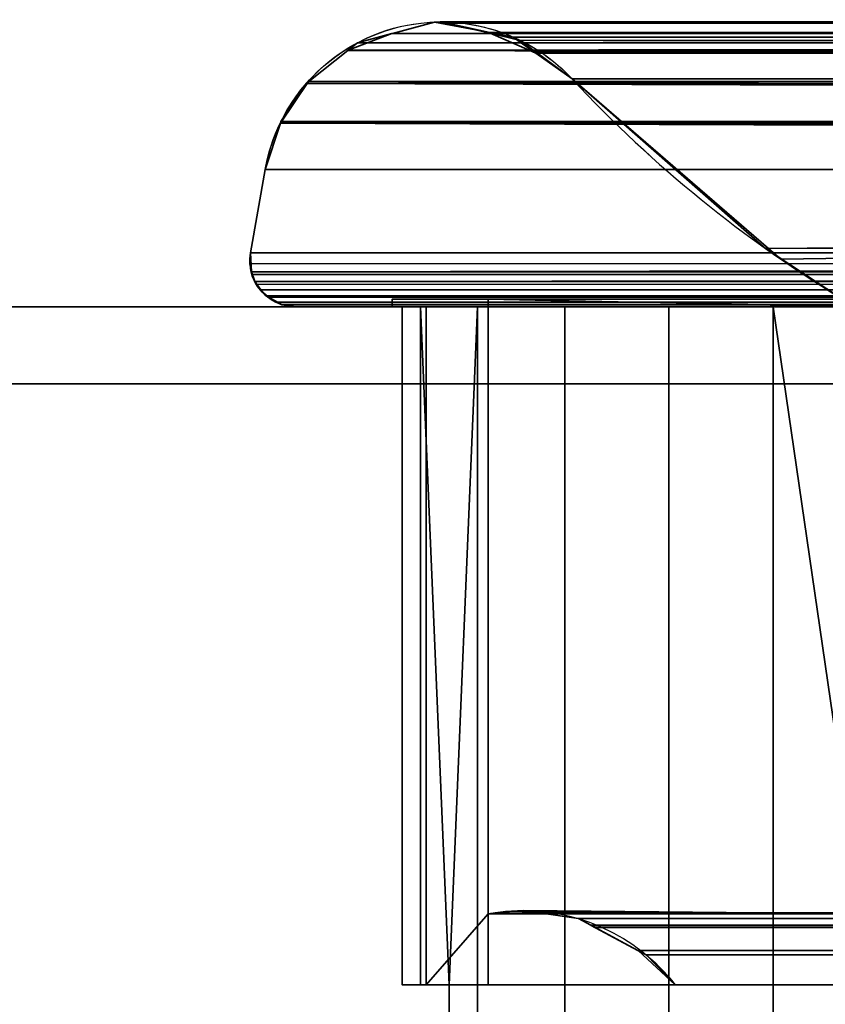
# Model space of a CAD drawing. Header units: millimetres. Extents: x -322 to 8072, y -96 to 57.
# Tile 157 of 256: x 4151 to 4172, y -18 to 7. Entities that reach past the tile are written whole.
import ezdxf

# ---------------------------------------------------------------- set-up
doc = ezdxf.new("R2010")
doc.units = ezdxf.units.MM
doc.layers.add('151', color=7, linetype='Continuous', true_color=0xffffff)

# ---------------------------------------------------------------- blocks, each defined once
blk = doc.blocks.new('UG_SURFACE_014')
at = {"layer": '151', "color": 252, "linetype": 'Continuous', "lineweight": 35}
for points in [[(4161.606, 7.417, 1896.394), (4160.511, 7.123, 1897.49), (4839.505, 7.101, 1897.505)], [(4500, 7.41, 448.752), (4160.511, 7.123, 447.511), (4161.606, 7.417, 448.606)], [(4160.511, 7.123, 447.511), (4160.511, 7.123, 1897.49), (4161.606, 7.417, 1896.394)], [(4161.606, 7.417, 448.606), (4160.511, 7.123, 447.511), (4161.606, 7.417, 1896.394)], [(4160.511, 7.123, 447.511), (4500, 7.41, 448.752), (4500, 7.16, 447.51)], [(4161.75, 7.42, 1896.25), (4161.606, 7.417, 1896.394), (4839.505, 7.101, 1897.505)], [(4161.606, 7.417, 448.606), (4161.606, 7.417, 1896.394), (4161.75, 7.42, 1896.25)], [(4161.75, 7.42, 1896.25), (4161.747, 7.39, 448.747), (4161.606, 7.417, 448.606)], [(4161.606, 7.417, 448.606), (4161.747, 7.39, 448.747), (4500, 7.41, 448.752)], [(4500, 7.42, 448.804), (4161.747, 7.39, 448.747), (4163.046, 7.142, 450.046)], [(4500, 7.42, 448.804), (4500, 7.41, 448.752), (4161.747, 7.39, 448.747)], [(4161.75, 7.42, 1896.25), (4161.75, 7.42, 1896.25), (4161.747, 7.39, 448.747)], [(4161.747, 7.39, 448.747), (4161.75, 7.42, 1896.25), (4161.781, 7.42, 1896.219)], [(4161.781, 7.42, 1896.219), (4163.046, 7.142, 450.046), (4161.747, 7.39, 448.747)], [(4161.747, 7.39, 448.747), (4161.747, 7.39, 448.747), (4161.75, 7.42, 1896.25)], [(4161.747, 7.39, 448.747), (4161.747, 7.39, 448.747), (4500, 7.41, 448.752)], [(4839.505, 7.101, 1897.505), (4839.489, 7.105, 1897.488), (4161.75, 7.42, 1896.25)], [(4839.489, 7.105, 1897.488), (4838.25, 7.413, 1896.25), (4161.75, 7.42, 1896.25)], [(4838.25, 7.413, 1896.25), (4161.781, 7.42, 1896.219), (4161.75, 7.42, 1896.25)], [(4161.75, 7.42, 1896.25), (4161.75, 7.42, 1896.25), (4838.25, 7.413, 1896.25)], [(4163.042, 7.126, 1894.958), (4161.781, 7.42, 1896.219), (4838.25, 7.413, 1896.25)], [(4161.781, 7.42, 1896.219), (4163.042, 7.126, 1894.958), (4163.046, 7.142, 450.046)], [(4163.042, 7.126, 1894.958), (4838.25, 7.413, 1896.25), (4838.249, 7.413, 1896.249)], [(4838.249, 7.413, 1896.249), (4163.05, 7.124, 1894.95), (4163.042, 7.126, 1894.958)], [(4500, 7.42, 448.804), (4163.046, 7.142, 450.046), (4163.052, 7.141, 450.052)], [(4163.05, 7.124, 1894.95), (4838.219, 7.42, 1896.219), (4836.953, 7.154, 1894.953)], [(4838.249, 7.413, 1896.249), (4838.219, 7.42, 1896.219), (4163.05, 7.124, 1894.95)], [(4163.052, 7.141, 450.052), (4500, 7.16, 450.039), (4500, 7.42, 448.804)], [(4500, 7.16, 447.51), (4159.355, 6.681, 446.355), (4159.605, 6.879, 446.604)], [(4159.355, 6.681, 446.355), (4500, 7.16, 447.51), (4500, 7.05, 446.963)], [(4159.355, 6.681, 1898.645), (4160.496, 7.119, 447.496), (4159.605, 6.879, 446.604)], [(4160.496, 7.119, 447.496), (4159.355, 6.681, 1898.645), (4159.605, 6.879, 1898.396)], [(4159.355, 6.681, 446.355), (4500, 7.05, 446.963), (4500, 6.651, 446.389)], [(4159.605, 6.879, 446.604), (4160.496, 7.119, 447.496), (4500, 7.16, 447.51)], [(4159.605, 6.879, 1898.396), (4160.496, 7.119, 1897.504), (4160.511, 7.123, 447.511), (4160.496, 7.119, 447.496)], [(4160.496, 7.119, 1897.504), (4159.605, 6.879, 1898.396), (4840.652, 6.676, 1898.652)], [(4500, 7.16, 447.51), (4160.496, 7.119, 447.496), (4160.511, 7.123, 447.511)], [(4160.511, 7.123, 1897.49), (4160.496, 7.119, 1897.504), (4839.505, 7.101, 1897.505)], [(4160.496, 7.119, 1897.504), (4160.511, 7.123, 1897.49), (4160.511, 7.123, 447.511)], [(4160.496, 7.119, 1897.504), (4840.645, 6.681, 1898.645), (4840.395, 6.879, 1898.396)], [(4840.652, 6.676, 1898.652), (4840.645, 6.681, 1898.645), (4160.496, 7.119, 1897.504)], [(4840.395, 6.879, 1898.396), (4839.505, 7.101, 1897.505), (4160.496, 7.119, 1897.504)], [(4163.654, 7.026, 450.654), (4163.052, 7.141, 450.052), (4163.046, 7.142, 450.046), (4163.042, 7.126, 1894.958)], [(4163.654, 7.026, 450.654), (4163.042, 7.126, 1894.958), (4163.05, 7.124, 1894.95)], [(4836.953, 7.154, 1894.953), (4836.948, 7.153, 1894.948), (4163.05, 7.124, 1894.95)], [(4163.839, 6.94, 1894.161), (4163.05, 7.124, 1894.95), (4836.948, 7.153, 1894.948)], [(4163.05, 7.124, 1894.95), (4164.226, 6.619, 451.226), (4163.654, 7.026, 450.654)], [(4163.05, 7.124, 1894.95), (4163.839, 6.94, 1894.161), (4164.226, 6.619, 451.226)], [(4500, 7.16, 450.039), (4163.052, 7.141, 450.052), (4163.654, 7.026, 450.654)], [(4163.654, 7.026, 450.654), (4500, 7.033, 450.638), (4500, 7.16, 450.039)], [(4163.654, 7.026, 450.654), (4500, 6.631, 451.206), (4500, 7.033, 450.638)], [(4163.654, 7.026, 450.654), (4164.226, 6.619, 451.226), (4164.245, 6.606, 451.245), (4500, 6.631, 451.206)], [(4164.235, 6.645, 1893.765), (4163.839, 6.94, 1894.161), (4836.948, 7.153, 1894.948)], [(4163.839, 6.94, 1894.161), (4164.235, 6.645, 1893.765), (4164.226, 6.619, 451.226)], [(4164.235, 6.645, 1893.765), (4836.948, 7.153, 1894.948), (4836.346, 7.026, 1894.346)], [(4836.346, 7.026, 1894.346), (4164.248, 6.636, 1893.752), (4164.235, 6.645, 1893.765)], [(4164.248, 6.636, 1893.752), (4836.346, 7.026, 1894.346), (4835.774, 6.619, 1893.774)], [(4158.332, 5.868, 1899.668), (4159.348, 6.676, 1898.652), (4159.355, 6.681, 446.355), (4159.348, 6.676, 446.348)], [(4841.671, 5.866, 1899.671), (4841.668, 5.868, 1899.668), (4159.348, 6.676, 1898.652), (4158.332, 5.868, 1899.668)], [(4500, 5.97, 445.407), (4158.332, 5.868, 445.332), (4159.348, 6.676, 446.348)], [(4159.348, 6.676, 446.348), (4158.332, 5.868, 445.332), (4158.332, 5.868, 1899.668)], [(4159.355, 6.681, 1898.645), (4159.348, 6.676, 1898.652), (4840.652, 6.676, 1898.652)], [(4500, 6.651, 446.389), (4159.348, 6.676, 446.348), (4159.355, 6.681, 446.355)], [(4159.348, 6.676, 1898.652), (4159.355, 6.681, 1898.645), (4159.355, 6.681, 446.355)], [(4841.668, 5.868, 1899.668), (4840.652, 6.676, 1898.652), (4159.348, 6.676, 1898.652)], [(4159.348, 6.676, 446.348), (4500, 6.651, 446.389), (4500, 5.97, 445.407)], [(4159.605, 6.879, 1898.396), (4159.355, 6.681, 1898.645), (4840.652, 6.676, 1898.652)], [(4159.605, 6.879, 446.604), (4159.355, 6.681, 446.355), (4159.355, 6.681, 1898.645)], [(4164.226, 6.619, 451.226), (4164.235, 6.645, 1893.765), (4164.248, 6.636, 1893.752)], [(4164.245, 6.606, 451.245), (4164.226, 6.619, 451.226), (4164.248, 6.636, 1893.752)], [(4165.186, 5.936, 452.187), (4164.245, 6.606, 451.245), (4164.248, 6.636, 1893.752)], [(4500, 6.631, 451.206), (4164.245, 6.606, 451.245), (4165.186, 5.936, 452.187)], [(4164.248, 6.636, 1893.752), (4835.755, 6.606, 1893.755), (4834.814, 5.936, 1892.813)], [(4835.774, 6.619, 1893.774), (4835.755, 6.606, 1893.755), (4164.248, 6.636, 1893.752)], [(4834.814, 5.936, 1892.813), (4165.186, 5.936, 1892.813), (4164.248, 6.636, 1893.752)], [(4164.248, 6.636, 1893.752), (4165.186, 5.936, 1892.813), (4165.186, 5.936, 452.187)], [(4165.186, 5.936, 452.187), (4500, 5.936, 452.187), (4500, 6.631, 451.206)], [(4158.332, 5.868, 445.332), (4500, 5.97, 445.407), (4500, 5.87, 445.345)], [(4170.218, 1.525, 1887.781), (4165.186, 5.936, 1892.813), (4834.814, 5.936, 1892.813)], [(4500, 5.936, 452.187), (4165.186, 5.936, 452.187), (4170.618, 1.245, 457.618)], [(4170.618, 1.245, 457.618), (4165.186, 5.936, 1892.813), (4170.218, 1.525, 1887.781)], [(4170.618, 1.245, 457.618), (4165.186, 5.936, 452.187), (4165.186, 5.936, 1892.813)], [(4170.218, 1.525, 1887.781), (4834.814, 5.936, 1892.813), (4831.649, 2.955, 1889.65)], [(4500, 5.936, 452.187), (4170.618, 1.245, 457.618), (4172.144, 0.256, 459.144)], [(4158.271, 5.819, 1899.729), (4158.329, 5.866, 1899.671), (4157.597, 4.785, 444.597)], [(4157.611, 4.827, 444.611), (4157.597, 4.785, 444.597), (4158.329, 5.866, 1899.671)], [(4157.611, 4.827, 1900.389), (4158.271, 5.819, 1899.729), (4157.597, 4.785, 444.597)], [(4158.329, 5.866, 1899.671), (4158.271, 5.819, 445.271), (4157.611, 4.827, 444.611)], [(4842.403, 4.785, 1900.403), (4158.271, 5.819, 1899.729), (4157.611, 4.827, 1900.389)], [(4157.611, 4.827, 444.611), (4158.271, 5.819, 445.271), (4500, 4.751, 444.652)], [(4841.729, 5.819, 1899.729), (4841.671, 5.866, 1899.671), (4158.329, 5.866, 1899.671), (4158.271, 5.819, 1899.729)], [(4500, 4.751, 444.652), (4158.271, 5.819, 445.271), (4158.329, 5.866, 445.329)], [(4158.329, 5.866, 1899.671), (4158.329, 5.866, 445.329), (4158.271, 5.819, 445.271)], [(4158.271, 5.819, 1899.729), (4842.403, 4.785, 1900.403), (4842.389, 4.827, 1900.389)], [(4842.389, 4.827, 1900.389), (4841.729, 5.819, 1899.729), (4158.271, 5.819, 1899.729)], [(4500, 5.87, 445.345), (4158.329, 5.866, 445.329), (4158.332, 5.868, 445.332)], [(4158.329, 5.866, 445.329), (4500, 5.87, 445.345), (4500, 4.751, 444.652)], [(4158.332, 5.868, 1899.668), (4158.329, 5.866, 1899.671), (4841.671, 5.866, 1899.671)], [(4158.329, 5.866, 1899.671), (4158.332, 5.868, 1899.668), (4158.332, 5.868, 445.332), (4158.329, 5.866, 445.329)], [(4842.403, 4.783, 1900.403), (4157.597, 4.783, 1900.403), (4157.203, 3.582, 1900.797), (4842.797, 3.582, 1900.797)], [(4500, 3.582, 444.203), (4157.203, 3.582, 444.203), (4157.597, 4.783, 444.597)], [(4157.203, 3.582, 444.203), (4157.203, 3.582, 1900.797), (4157.597, 4.783, 1900.403)], [(4157.597, 4.783, 444.597), (4157.203, 3.582, 444.203), (4157.597, 4.783, 1900.403)], [(4157.611, 4.827, 1900.389), (4157.597, 4.785, 1900.403), (4842.403, 4.785, 1900.403)], [(4500, 4.751, 444.652), (4157.597, 4.785, 444.597), (4157.611, 4.827, 444.611)], [(4157.597, 4.785, 444.597), (4157.597, 4.785, 1900.403), (4157.611, 4.827, 1900.389)], [(4157.597, 4.783, 1900.403), (4842.403, 4.783, 1900.403), (4842.403, 4.785, 1900.403)], [(4157.597, 4.785, 1900.403), (4157.597, 4.783, 1900.403), (4842.403, 4.785, 1900.403)], [(4500, 4.751, 444.652), (4157.597, 4.783, 444.597), (4157.597, 4.785, 444.597)], [(4157.597, 4.783, 1900.403), (4157.597, 4.785, 1900.403), (4157.597, 4.785, 444.597), (4157.597, 4.783, 444.597)], [(4157.597, 4.783, 444.597), (4500, 4.751, 444.652), (4500, 4.37, 444.415)], [(4157.597, 4.783, 444.597), (4500, 4.37, 444.415), (4500, 3.582, 444.203)], [(4157.203, 3.582, 1900.797), (4156.818, 1.409, 1901.182), (4843.182, 1.409, 1901.182), (4842.797, 3.582, 1900.797)], [(4157.203, 3.582, 444.203), (4156.818, 1.409, 443.818), (4156.818, 1.409, 1901.182), (4157.203, 3.582, 1900.797)], [(4500, 1.409, 443.818), (4156.818, 1.409, 443.818), (4157.203, 3.582, 444.203), (4500, 3.582, 444.203)], [(4172.144, 0.256, 1885.856), (4170.218, 1.525, 1887.781), (4831.649, 2.955, 1889.65)], [(4156.84, 0.918, 1901.16), (4156.818, 1.409, 443.818), (4156.8, 1.171, 443.808)], [(4156.8, 1.171, 443.808), (4156.818, 1.409, 443.818), (4156.803, 1.121, 443.803)], [(4843.182, 1.409, 1901.182), (4156.803, 1.121, 1901.197), (4156.84, 0.918, 1901.16)], [(4843.182, 1.409, 1901.182), (4156.818, 1.409, 1901.182), (4156.803, 1.121, 1901.197)], [(4156.84, 0.918, 443.84), (4156.803, 1.121, 443.803), (4500, 1.409, 443.818)], [(4156.803, 1.121, 443.803), (4156.818, 1.409, 443.818), (4500, 1.409, 443.818)], [(4156.818, 1.409, 443.818), (4156.84, 0.918, 1901.16), (4156.803, 1.121, 1901.197)], [(4156.803, 1.121, 1901.197), (4156.818, 1.409, 1901.182), (4156.818, 1.409, 443.818)], [(4156.84, 0.918, 1901.16), (4843.196, 1.299, 1901.196), (4843.182, 1.409, 1901.182)], [(4500, 1.409, 443.818), (4500, 0.915, 443.834), (4156.84, 0.918, 443.84)], [(4843.179, 0.978, 1901.179), (4843.196, 1.299, 1901.196), (4156.84, 0.918, 1901.16)], [(4170.218, 1.525, 1887.781), (4172.144, 0.256, 1885.856), (4172.144, 0.256, 459.144)], [(4172.144, 0.256, 459.144), (4170.618, 1.245, 457.618), (4170.218, 1.525, 1887.781)], [(4156.8, 1.171, 443.808), (4156.84, 0.918, 443.84), (4156.84, 0.918, 1901.16)], [(4156.803, 1.121, 443.803), (4156.84, 0.918, 443.84), (4156.8, 1.171, 443.808)], [(4156.84, 0.918, 1901.16), (4843.161, 0.92, 1901.16), (4843.179, 0.978, 1901.179)], [(4843.16, 0.919, 1901.16), (4843.161, 0.92, 1901.16), (4156.84, 0.918, 1901.16)], [(4843.16, 0.919, 1901.16), (4156.84, 0.918, 1901.16), (4156.841, 0.918, 1901.159)], [(4156.841, 0.918, 443.841), (4156.84, 0.918, 443.84), (4500, 0.915, 443.834)], [(4156.84, 0.918, 443.84), (4156.841, 0.918, 443.841), (4156.841, 0.918, 1901.159), (4156.84, 0.918, 1901.16)], [(4843.16, 0.919, 1901.16), (4156.841, 0.918, 1901.159), (4156.855, 0.842, 1901.145)], [(4156.855, 0.842, 443.855), (4156.841, 0.918, 443.841), (4500, 0.915, 443.834)], [(4156.841, 0.918, 443.841), (4156.932, 0.667, 1901.067), (4156.855, 0.842, 1901.145)], [(4156.932, 0.667, 1901.067), (4156.841, 0.918, 443.841), (4156.873, 0.788, 443.878)], [(4156.873, 0.788, 443.878), (4156.841, 0.918, 443.841), (4156.855, 0.842, 443.855)], [(4156.855, 0.842, 1901.145), (4156.841, 0.918, 1901.159), (4156.841, 0.918, 443.841)], [(4843.085, 0.687, 1901.085), (4843.16, 0.919, 1901.16), (4156.855, 0.842, 1901.145)], [(4156.932, 0.667, 443.933), (4156.855, 0.842, 443.855), (4500, 0.915, 443.834)], [(4156.855, 0.842, 1901.145), (4156.932, 0.667, 1901.067), (4843.07, 0.665, 1901.07)], [(4843.07, 0.665, 1901.07), (4843.085, 0.687, 1901.085), (4156.855, 0.842, 1901.145)], [(4156.855, 0.842, 443.855), (4156.932, 0.667, 443.933), (4156.873, 0.788, 443.878)], [(4156.873, 0.788, 443.878), (4156.932, 0.667, 443.933), (4156.932, 0.667, 1901.067)], [(4500, 0.915, 443.834), (4500, 0.672, 443.95), (4156.932, 0.667, 443.933)], [(4156.933, 0.666, 443.933), (4156.932, 0.667, 443.933), (4500, 0.672, 443.95)], [(4843.07, 0.664, 1901.07), (4156.932, 0.667, 1901.067), (4156.933, 0.666, 1901.067)], [(4843.07, 0.664, 1901.07), (4843.07, 0.665, 1901.07), (4156.932, 0.667, 1901.067)], [(4156.932, 0.667, 443.933), (4156.933, 0.666, 443.933), (4156.933, 0.666, 1901.067), (4156.932, 0.667, 1901.067)], [(4156.968, 0.588, 443.968), (4156.933, 0.666, 443.933), (4500, 0.672, 443.95)], [(4843.07, 0.664, 1901.07), (4156.933, 0.666, 1901.067), (4156.968, 0.588, 1901.032)], [(4156.933, 0.666, 443.933), (4157.087, 0.445, 1900.913), (4156.968, 0.588, 1901.032)], [(4157.087, 0.445, 1900.913), (4156.933, 0.666, 443.933), (4156.968, 0.588, 443.968)], [(4156.968, 0.588, 1901.032), (4156.933, 0.666, 1901.067), (4156.933, 0.666, 443.933)], [(4157.087, 0.445, 444.087), (4156.968, 0.588, 443.968), (4500, 0.672, 443.95)], [(4843.07, 0.664, 1901.07), (4156.968, 0.588, 1901.032), (4157.087, 0.445, 1900.913)], [(4156.968, 0.588, 443.968), (4157.087, 0.445, 444.087), (4157.087, 0.445, 1900.913)], [(4500, 0.672, 443.95), (4500, 0.475, 444.044), (4157.087, 0.445, 444.087)], [(4157.087, 0.445, 1900.913), (4842.916, 0.435, 1900.916), (4843.07, 0.664, 1901.07)], [(4500, 0.475, 444.044), (4500, 0.437, 444.087), (4157.087, 0.445, 444.087)], [(4157.087, 0.445, 1900.913), (4157.09, 0.443, 1900.91), (4842.712, 0.258, 1900.712)], [(4842.712, 0.258, 1900.712), (4842.89, 0.395, 1900.89), (4157.087, 0.445, 1900.913)], [(4842.89, 0.395, 1900.89), (4842.916, 0.434, 1900.916), (4157.087, 0.445, 1900.913)], [(4842.916, 0.434, 1900.916), (4842.916, 0.435, 1900.916), (4157.087, 0.445, 1900.913)], [(4157.09, 0.443, 444.09), (4157.087, 0.445, 444.087), (4500, 0.437, 444.087)], [(4157.087, 0.445, 444.087), (4157.09, 0.443, 444.09), (4157.09, 0.443, 1900.91), (4157.087, 0.445, 1900.913)], [(4842.712, 0.258, 1900.712), (4157.09, 0.443, 1900.91), (4157.217, 0.291, 1900.784)], [(4157.217, 0.291, 444.216), (4157.09, 0.443, 444.09), (4500, 0.437, 444.087)], [(4157.09, 0.443, 444.09), (4157.285, 0.253, 1900.715), (4157.217, 0.291, 1900.784)], [(4157.285, 0.253, 1900.715), (4157.09, 0.443, 444.09), (4157.217, 0.291, 444.216)], [(4157.217, 0.291, 1900.784), (4157.09, 0.443, 1900.91), (4157.09, 0.443, 444.09)], [(4157.285, 0.253, 444.285), (4157.217, 0.291, 444.216), (4500, 0.437, 444.087)], [(4157.217, 0.291, 1900.784), (4157.285, 0.253, 1900.715), (4842.712, 0.258, 1900.712)], [(4157.217, 0.291, 444.216), (4157.285, 0.253, 444.285), (4157.285, 0.253, 1900.715)], [(4500, 0.437, 444.087), (4500, 0.254, 444.297), (4157.285, 0.253, 444.285)], [(4842.71, 0.256, 1900.71), (4842.712, 0.258, 1900.712), (4157.285, 0.253, 1900.715)], [(4959, 0, 2017), (4041, 0, 2017), (4041, -26, 2017), (4959, -26, 2017)], [(4959, -2), (4041, -2), (4041, 0, 2), (4959, 0, 2)], [(4959, 0, 2), (4041, 0, 2), (4158, 0, 445), (4500, 0, 445)], [(4041, 0, 2), (4041, 0, 2017), (4158, 0, 1900), (4158, 0, 445)], [(4842, 0, 1900), (4158, 0, 1900), (4041, 0, 2017), (4959, 0, 2017)], [(4842.554, 0.135, 1900.554), (4842.71, 0.256, 1900.71), (4157.285, 0.253, 1900.715)], [(4157.287, 0.252, 444.287), (4157.285, 0.253, 444.285), (4500, 0.254, 444.297)], [(4157.285, 0.253, 1900.715), (4157.287, 0.252, 1900.713), (4842.482, 0.118, 1900.482)], [(4842.482, 0.118, 1900.482), (4842.554, 0.135, 1900.554), (4157.285, 0.253, 1900.715)], [(4157.285, 0.253, 444.285), (4157.287, 0.252, 444.287), (4157.287, 0.252, 1900.713), (4157.285, 0.253, 1900.715)], [(4157.521, 0.121, 444.521), (4157.287, 0.252, 444.287), (4500, 0.254, 444.297)], [(4157.287, 0.252, 1900.713), (4157.521, 0.121, 1900.479), (4842.482, 0.118, 1900.482)], [(4157.287, 0.252, 1900.713), (4157.287, 0.252, 444.287), (4157.521, 0.121, 444.521)], [(4157.521, 0.121, 1900.479), (4157.287, 0.252, 1900.713), (4157.521, 0.121, 444.521)], [(4500, 0.254, 444.297), (4500, 0.155, 444.409), (4157.521, 0.121, 444.521)], [(4500, 0.155, 444.409), (4500, 0.118, 444.522), (4157.521, 0.121, 444.521)], [(4842.482, 0.118, 1900.482), (4157.521, 0.121, 1900.479), (4157.522, 0.12, 1900.478)], [(4157.522, 0.12, 444.522), (4157.521, 0.121, 444.521), (4500, 0.118, 444.522)], [(4157.521, 0.121, 444.521), (4157.522, 0.12, 444.522), (4157.522, 0.12, 1900.478), (4157.521, 0.121, 1900.479)], [(4842.482, 0.118, 1900.481), (4157.522, 0.12, 1900.478), (4157.636, 0.057, 1900.364)], [(4842.482, 0.118, 1900.481), (4842.482, 0.118, 1900.482), (4157.522, 0.12, 1900.478)], [(4157.636, 0.057, 444.636), (4157.522, 0.12, 444.522), (4500, 0.118, 444.522)], [(4157.522, 0.12, 1900.478), (4157.522, 0.12, 444.522), (4157.636, 0.057, 444.636)], [(4157.636, 0.057, 1900.364), (4157.522, 0.12, 1900.478), (4157.636, 0.057, 444.636)], [(4842.482, 0.118, 1900.481), (4157.636, 0.057, 1900.364), (4158, 0, 1900)], [(4158, 0, 445), (4157.636, 0.057, 444.636), (4500, 0.118, 444.522)], [(4157.636, 0.057, 444.636), (4158, 0, 445), (4158, 0, 1900), (4157.636, 0.057, 1900.364)], [(4158, 0, 1900), (4842, 0, 1900), (4842.482, 0.118, 1900.481)], [(4500, 0.118, 444.522), (4500, 0.009, 444.855), (4158, 0, 445)], [(4500, 0.009, 444.855), (4500, 0, 445), (4158, 0, 445)], [(4160.5, 0, 447.5), (4160.5, 0.2, 447.5), (4160.5, 0.2, 1897.5), (4160.5, 0, 1897.5)], [(4160.5, 0.2, 447.5), (4160.5, 0, 447.5), (4839.5, 0, 447.5), (4839.5, 0.2, 447.5)], [(4160.5, 0.2, 1897.5), (4839.5, 0.2, 1897.5), (4839.5, 0, 1897.5), (4160.5, 0, 1897.5)], [(4839.5, 0.2, 1897.5), (4160.5, 0.2, 1897.5), (4163, 0.2, 1895), (4837, 0.2, 1895)], [(4160.5, 0.2, 1897.5), (4160.5, 0.2, 447.5), (4163, 0.2, 450), (4163, 0.2, 1895)], [(4837, 0.2, 450), (4163, 0.2, 450), (4160.5, 0.2, 447.5), (4839.5, 0.2, 447.5)], [(4160.5, 0, 447.5), (4829.586, 0, 448.47), (4832.3, 0, 447.95)], [(4832.3, 0, 447.95), (4839.5, 0, 447.5), (4160.5, 0, 447.5)], [(4827.285, 0, 450), (4829.586, 0, 448.47), (4160.5, 0, 447.5), (4167.7, 0, 447.95)], [(4163, 0, 460.078), (4161.387, 0, 457.835), (4160.5, 0, 1897.5), (4160.768, 0, 1889.858)], [(4160.5, 0, 447.5), (4162.725, 0, 450.092), (4164.997, 0, 448.52)], [(4160.5, 0, 1897.5), (4161.387, 0, 457.835), (4160.768, 0, 455.142)], [(4160.5, 0, 1897.5), (4161.238, 0, 1892.58), (4160.768, 0, 1889.858)], [(4160.5, 0, 1897.5), (4164.997, 0, 1896.48), (4162.725, 0, 1894.908)], [(4160.5, 0, 447.5), (4161.238, 0, 452.42), (4162.725, 0, 450.092)], [(4160.768, 0, 455.142), (4160.5, 0, 447.5), (4160.5, 0, 1897.5)], [(4160.768, 0, 455.142), (4161.238, 0, 452.42), (4160.5, 0, 447.5)], [(4160.5, 0, 1897.5), (4167.7, 0, 1897.05), (4164.997, 0, 1896.48)], [(4164.997, 0, 448.52), (4167.7, 0, 447.95), (4160.5, 0, 447.5)], [(4167.7, 0, 1897.05), (4160.5, 0, 1897.5), (4839.5, 0, 1897.5)], [(4162.725, 0, 1894.908), (4161.238, 0, 1892.58), (4160.5, 0, 1897.5)], [(4160.768, 0, 1889.858), (4161.387, 0, 1887.165), (4163, 0, 460.078)], [(4161.387, -17.65, 1887.165), (4161.387, 0, 1887.165), (4160.768, 0, 1889.858), (4160.768, -17.65, 1889.858)], [(4160.768, -17.65, 1889.858), (4160.768, 0, 1889.858), (4161.238, 0, 1892.58), (4161.238, -17.65, 1892.58)], [(4161.238, -17.65, 452.42), (4161.238, 0, 452.42), (4160.768, 0, 455.142), (4160.768, -17.65, 455.142)], [(4160.768, -17.65, 455.142), (4160.768, 0, 455.142), (4161.387, 0, 457.835), (4161.387, -17.65, 457.835)], [(4161.238, 0, 1892.58), (4162.725, 0, 1894.908), (4161.985, -17.65, 1894)], [(4161.985, -17.65, 1894), (4161.238, -17.65, 1892.58), (4161.238, 0, 1892.58)], [(4161.238, 0, 452.42), (4161.238, -17.65, 452.42), (4161.985, -17.65, 451)], [(4161.985, -17.65, 451), (4162.725, 0, 450.092), (4161.238, 0, 452.42)], [(4161.387, 0, 1887.165), (4163, 0, 1884.922), (4163, 0, 460.078)], [(4163, -15.8, 1884.922), (4163, 0, 1884.922), (4161.387, 0, 1887.165), (4161.387, -17.65, 1887.165)], [(4161.387, -17.65, 457.835), (4161.387, 0, 457.835), (4163, 0, 460.078), (4163, -15.8, 460.078)], [(4161.985, -21.65, 1894), (4161.985, -17.65, 1894), (4162.725, 0, 1894.908), (4162.725, -39.3, 1894.908)], [(4162.725, -39.3, 450.092), (4162.725, 0, 450.092), (4161.985, -17.65, 451), (4161.985, -21.65, 451)], [(4164.997, 0, 1896.48), (4164.997, -39.3, 1896.48), (4162.725, -39.3, 1894.908), (4162.725, 0, 1894.908)], [(4162.725, 0, 450.092), (4162.725, -39.3, 450.092), (4164.997, -39.3, 448.52), (4164.997, 0, 448.52)], [(4163, 0.2, 450), (4163, -15.8, 450), (4163, -15.8, 460.078), (4163, 0, 460.078)], [(4163, 0, 460.078), (4163, 0, 1884.922), (4163, 0.2, 1895), (4163, 0.2, 450)], [(4163, 0, 1884.922), (4163, -15.8, 1884.922), (4163, -15.8, 1895), (4163, 0.2, 1895)], [(4163, 0.2, 1895), (4163, -15.8, 1895), (4172.715, -15.8, 1895), (4172.715, 0, 1895)], [(4172.715, 0, 1895), (4827.285, 0, 1895), (4837, 0.2, 1895), (4163, 0.2, 1895)], [(4827.285, 0, 450), (4172.715, 0, 450), (4163, 0.2, 450), (4837, 0.2, 450)], [(4172.715, 0, 450), (4172.715, -15.8, 450), (4163, -15.8, 450), (4163, 0.2, 450)], [(4167.7, 0, 1897.05), (4167.7, -39.3, 1897.05), (4164.997, -39.3, 1896.48), (4164.997, 0, 1896.48)], [(4164.997, 0, 448.52), (4164.997, -39.3, 448.52), (4167.7, -39.3, 447.95), (4167.7, 0, 447.95)], [(4167.7, 0, 447.95), (4170.414, 0, 448.47), (4827.285, 0, 450)], [(4839.5, 0, 1897.5), (4170.414, 0, 1896.53), (4167.7, 0, 1897.05)], [(4170.414, 0, 1896.53), (4170.414, -39.3, 1896.53), (4167.7, -39.3, 1897.05), (4167.7, 0, 1897.05)], [(4167.7, 0, 447.95), (4167.7, -39.3, 447.95), (4170.414, -39.3, 448.47), (4170.414, 0, 448.47)], [(4170.414, 0, 448.47), (4172.715, 0, 450), (4827.285, 0, 450)], [(4172.715, 0, 1895), (4170.414, 0, 1896.53), (4839.5, 0, 1897.5), (4832.3, 0, 1897.05)], [(4170.414, 0, 1896.53), (4172.715, 0, 1895), (4172.715, -15.8, 1895)], [(4172.715, -15.8, 1895), (4172.715, -23.5, 1895), (4170.414, -39.3, 1896.53), (4170.414, 0, 1896.53)], [(4170.414, 0, 448.47), (4170.414, -39.3, 448.47), (4172.715, -23.5, 450), (4172.715, -15.8, 450)], [(4172.715, -15.8, 450), (4172.715, 0, 450), (4170.414, 0, 448.47)], [(4041, -26), (4041, -2), (4959, -2), (4959, -26)], [(4161.387, -17.65, 1887.165), (4163, -17.65, 1884.922), (4163, -15.8, 1884.922)], [(4163, -15.8, 460.078), (4163, -17.65, 460.078), (4161.387, -17.65, 457.835)], [(4163, -15.8, 460.078), (4163.453, -15.736, 450.453), (4163.921, -15.715, 450.921)], [(4163.921, -15.715, 450.921), (4164.328, -15.774, 451.328), (4163, -15.8, 460.078)], [(4163, -15.8, 1884.922), (4164.329, -15.774, 1893.671), (4163.921, -15.715, 1894.079)], [(4163.921, -15.715, 1894.079), (4163.453, -15.736, 1894.547), (4163, -15.8, 1884.922)], [(4163, -15.8, 460.078), (4163, -15.8, 450), (4163.453, -15.736, 450.453)], [(4163.453, -15.736, 1894.547), (4163, -15.8, 1895), (4163, -15.8, 1884.922)], [(4163.453, -15.736, 450.453), (4163, -15.8, 450), (4172.715, -15.8, 450)], [(4172.715, -15.8, 1895), (4163, -15.8, 1895), (4163.453, -15.736, 1894.547)], [(4163, -15.8, 1884.922), (4163, -15.8, 460.078), (4164.329, -15.774, 451.329), (4164.329, -15.774, 1893.671)], [(4164.328, -15.774, 451.328), (4164.329, -15.774, 451.329), (4163, -15.8, 460.078)], [(4163, -15.8, 460.078), (4163, -15.8, 1884.922), (4163, -17.65, 1884.922), (4163, -17.65, 460.078)], [(4163.921, -15.715, 450.921), (4163.453, -15.736, 450.453), (4172.715, -15.8, 450)], [(4163.453, -15.736, 1894.547), (4163.921, -15.715, 1894.079), (4172.715, -15.8, 1895)], [(4172.715, -15.8, 450), (4164.328, -15.774, 451.328), (4163.921, -15.715, 450.921)], [(4172.715, -15.8, 1895), (4163.921, -15.715, 1894.079), (4164.329, -15.774, 1893.671)], [(4500, -15.797, 451.332), (4164.328, -15.774, 451.328), (4172.715, -15.8, 450)], [(4165.354, -15.924, 452.354), (4164.329, -15.774, 451.329), (4164.328, -15.774, 451.328), (4500, -15.797, 451.332)], [(4164.329, -15.774, 451.329), (4165.354, -15.924, 1892.646), (4164.458, -15.793, 1893.542)], [(4165.354, -15.924, 1892.646), (4164.329, -15.774, 451.329), (4165.354, -15.924, 452.354)], [(4164.458, -15.793, 1893.542), (4164.329, -15.774, 1893.671), (4164.329, -15.774, 451.329)], [(4172.715, -15.8, 1895), (4164.329, -15.774, 1893.671), (4164.458, -15.793, 1893.542)], [(4164.458, -15.793, 1893.542), (4835.549, -15.877, 1893.549), (4827.285, -15.8, 1895)], [(4827.285, -15.8, 1895), (4172.715, -15.8, 1895), (4164.458, -15.793, 1893.542)], [(4834.328, -16.095, 1892.328), (4164.458, -15.793, 1893.542), (4165.354, -15.924, 1892.646)], [(4834.328, -16.095, 1892.328), (4834.646, -15.924, 1892.646), (4164.458, -15.793, 1893.542)], [(4834.646, -15.924, 1892.646), (4835.549, -15.877, 1893.549), (4164.458, -15.793, 1893.542)], [(4165.672, -16.095, 452.672), (4165.354, -15.924, 452.354), (4500, -15.797, 451.332)], [(4165.681, -16.1, 452.681), (4165.672, -16.095, 452.672), (4500, -15.797, 451.332)], [(4500, -15.797, 451.332), (4500, -15.795, 451.817), (4165.681, -16.1, 452.681)], [(4500, -15.795, 451.817), (4500, -16.115, 452.658), (4165.681, -16.1, 452.681)], [(4165.354, -15.924, 452.354), (4165.672, -16.095, 1892.328), (4165.354, -15.924, 1892.646)], [(4165.354, -15.924, 452.354), (4165.672, -16.095, 452.672), (4165.672, -16.095, 1892.328)], [(4834.212, -16.157, 1892.212), (4165.354, -15.924, 1892.646), (4165.672, -16.095, 1892.328)], [(4165.354, -15.924, 1892.646), (4834.212, -16.157, 1892.212), (4834.328, -16.095, 1892.328)], [(4165.788, -16.157, 1892.212), (4165.672, -16.095, 452.672), (4165.681, -16.1, 452.681)], [(4165.788, -16.157, 1892.212), (4165.672, -16.095, 1892.328), (4165.672, -16.095, 452.672)], [(4165.672, -16.095, 1892.328), (4165.788, -16.157, 1892.212), (4834.212, -16.157, 1892.212)], [(4165.681, -16.1, 452.681), (4166.899, -16.752, 453.899), (4166.899, -16.752, 1891.101), (4165.788, -16.157, 1892.212)], [(4166.899, -16.752, 453.899), (4165.681, -16.1, 452.681), (4500, -16.115, 452.658)], [(4166.899, -16.752, 453.899), (4500, -16.115, 452.658), (4500, -16.441, 453.516)], [(4165.788, -16.157, 1892.212), (4832.885, -16.868, 1890.885), (4833.101, -16.752, 1891.101)], [(4832.885, -16.868, 1890.885), (4165.788, -16.157, 1892.212), (4166.899, -16.752, 1891.101)], [(4833.101, -16.752, 1891.101), (4834.212, -16.157, 1892.212), (4165.788, -16.157, 1892.212)], [(4166.907, -16.757, 453.907), (4166.899, -16.752, 453.899), (4500, -16.441, 453.516)], [(4500, -16.441, 453.516), (4500, -16.755, 453.868), (4166.907, -16.757, 453.907)], [(4167.116, -16.869, 1890.884), (4166.899, -16.752, 453.899), (4166.907, -16.757, 453.907)], [(4167.116, -16.869, 1890.884), (4167.115, -16.868, 1890.885), (4166.899, -16.752, 453.899)], [(4167.115, -16.868, 1890.885), (4166.899, -16.752, 1891.101), (4166.899, -16.752, 453.899)], [(4166.899, -16.752, 1891.101), (4832.884, -16.869, 1890.884), (4832.885, -16.868, 1890.885)], [(4166.899, -16.752, 1891.101), (4167.115, -16.868, 1890.885), (4832.884, -16.869, 1890.884)], [(4167.115, -16.868, 454.115), (4166.907, -16.757, 453.907), (4500, -16.755, 453.868)], [(4166.907, -16.757, 453.907), (4167.871, -17.65, 1890.128), (4167.116, -16.869, 1890.884)], [(4166.907, -16.757, 453.907), (4167.115, -16.868, 454.115), (4167.871, -17.65, 1890.128)], [(4167.871, -17.65, 454.872), (4167.115, -16.868, 454.115), (4500, -16.755, 453.868)], [(4167.115, -16.868, 454.115), (4167.871, -17.65, 454.872), (4167.871, -17.65, 1890.128)], [(4167.115, -16.868, 1890.885), (4167.116, -16.869, 1890.884), (4832.884, -16.869, 1890.884)], [(4167.871, -17.65, 1890.128), (4832.129, -17.65, 1890.128), (4832.884, -16.869, 1890.884), (4167.116, -16.869, 1890.884)], [(4500, -16.755, 453.868), (4500, -17.65, 454.872), (4167.871, -17.65, 454.872)], [(4161.387, -17.65, 1887.165), (4160.768, -17.65, 1889.858), (4161.238, -17.65, 1892.58), (4167.871, -17.65, 1890.128)], [(4167.871, -17.65, 454.872), (4161.238, -17.65, 452.42), (4160.768, -17.65, 455.142)], [(4160.768, -17.65, 455.142), (4161.387, -17.65, 457.835), (4163, -17.65, 460.078), (4167.871, -17.65, 454.872)], [(4167.871, -17.65, 454.872), (4161.985, -17.65, 451), (4161.238, -17.65, 452.42)], [(4161.238, -17.65, 1892.58), (4161.985, -17.65, 1894), (4167.871, -17.65, 1890.128)], [(4167.871, -17.65, 1890.128), (4163, -17.65, 1884.922), (4161.387, -17.65, 1887.165)], [(4838.015, -17.65, 451), (4161.985, -17.65, 451), (4167.871, -17.65, 454.872), (4500, -17.65, 454.872)], [(4161.985, -17.65, 1894), (4838.015, -17.65, 1894), (4832.129, -17.65, 1890.128), (4167.871, -17.65, 1890.128)], [(4838.015, -21.65, 1894), (4838.015, -17.65, 1894), (4161.985, -17.65, 1894), (4161.985, -21.65, 1894)], [(4838.015, -17.65, 451), (4838.015, -21.65, 451), (4161.985, -21.65, 451), (4161.985, -17.65, 451)], [(4167.871, -17.65, 1890.128), (4167.871, -17.65, 454.872), (4163, -17.65, 460.078), (4163, -17.65, 1884.922)]]:
    blk.add_3dface(points, dxfattribs=at)

msp = doc.modelspace()

# ---------------------------------------------------------------- linework, layer by layer
at = {"layer": '151', "color": 253, "linetype": 'Continuous', "lineweight": -3}
for p, q in [((4157.203, 3.582, 444.203), (4156.818, 1.409, 443.818)), ((4157.203, 3.582, 1900.797), (4156.818, 1.409, 1901.182)), ((4500, 1.409, 443.818), (4156.818, 1.409, 443.818)), ((4156.818, 1.409, 1901.182), (4843.182, 1.409, 1901.182)), ((4156.818, 1.409, 443.818), (4156.818, 1.409, 1901.182)), ((4959, 0, 2017), (4041, 0, 2017)), ((4959, 0, 2), (4041, 0, 2)), ((4160.5, 0.2, 1897.5), (4839.5, 0.2, 1897.5)), ((4160.5, 0.2, 447.5), (4160.5, 0.2, 1897.5)), ((4839.5, 0.2, 447.5), (4160.5, 0.2, 447.5)), ((4160.5, 0, 447.5), (4160.5, 0.2, 447.5)), ((4160.5, 0, 1897.5), (4160.5, 0.2, 1897.5)), ((4160.5, 0, 447.5), (4160.5, 0, 1897.5)), ((4839.5, 0, 447.5), (4160.5, 0, 447.5)), ((4160.5, 0, 1897.5), (4839.5, 0, 1897.5)), ((4163, -15.8, 1895), (4163, 0.2, 1895)), ((4837, 0.2, 450), (4163, 0.2, 450)), ((4163, 0.2, 450), (4163, 0.2, 1895)), ((4163, 0.2, 1895), (4837, 0.2, 1895)), ((4163, 0.2, 450), (4163, -15.8, 450)), ((4163, 0, 1884.922), (4163, -15.8, 1884.922)), ((4163, 0, 460.078), (4163, 0, 1884.922)), ((4163, 0, 460.078), (4163, -15.8, 460.078)), ((4041, -2), (4959, -2)), ((4041, -2), (4959, -2)), ((4172.714, -15.8, 450), (4163, -15.8, 450)), ((4163, -15.8, 1895), (4172.714, -15.8, 1895)), ((4163, -15.8, 450), (4163, -15.8, 460.078)), ((4163, -15.8, 1884.922), (4163, -17.65, 1884.922)), ((4163, -15.8, 1884.922), (4163, -15.8, 1895)), ((4163, -15.8, 460.078), (4163, -17.65, 460.078)), ((4163, -15.8, 460.078), (4163, -15.8, 1884.922)), ((4838.014, -17.65, 1894), (4161.986, -17.65, 1894)), ((4161.986, -17.65, 451), (4838.014, -17.65, 451)), ((4161.986, -17.65, 1894), (4161.986, -21.65, 1894)), ((4161.986, -21.65, 451), (4161.986, -17.65, 451)), ((4163, -17.65, 460.078), (4163, -17.65, 1884.922))]:
    msp.add_line(p, q, dxfattribs=at)
at = {"layer": '151', "color": 253, "linetype": 'Continuous', "lineweight": -3, "extrusion": (-2.77556e-14, 1, 0)}
for centre, start, end in [((-4167.765, 454.95), 225, 47.1034), ((-4167.765, 1890.05), 312.8966, 135)]:
    msp.add_arc(centre, 7, start, end, dxfattribs=at)
at = {"layer": '151', "color": 253, "linetype": 'Continuous', "lineweight": -3, "extrusion": (0, 1, 5.41234e-13)}
for centre, start, end in [((-4167.765, 1890.05, -17.65), 312.8966, 34.3502), ((-4167.765, 454.95, -17.65), 325.6498, 47.1034)]:
    msp.add_arc(centre, 7, start, end, dxfattribs=at)
at = {"layer": '151', "color": 253, "linetype": 'Continuous', "lineweight": -3}
for points, degree, knots in [([(4157.203, 3.582, 444.203), (4157.395, 4.666, 444.395), (4157.947, 5.547, 444.947), (4159.241, 6.765, 446.241), (4159.996, 7.135, 446.996), (4161.523, 7.479, 448.523), (4162.316, 7.457, 449.316), (4163.834, 7.017, 450.834), (4164.568, 6.601, 451.568), (4165.187, 5.936, 452.187)], 3, [0, 0, 0, 0, 0.25, 0.25, 0.5, 0.5, 0.75, 0.75, 1, 1, 1, 1]), ([(4157.203, 3.582, 1900.797), (4157.437, 4.904, 1900.563), (4158.195, 5.908, 1899.805), (4159.875, 7.138, 1898.125), (4160.83, 7.42, 1897.17), (4161.781, 7.42, 1896.219)], 3, [0, 0, 0, 0, 0.5, 0.5, 1, 1, 1, 1]), ([(4161.781, 7.42, 1896.219), (4162.389, 7.42, 1895.611), (4162.985, 7.305, 1895.015), (4164.146, 6.823, 1893.854), (4164.7, 6.459, 1893.3), (4165.187, 5.936, 1892.813)], 3, [0, 0, 0, 0, 0.5, 0.5, 1, 1, 1, 1]), ([(4158, 0, 445), (4157.704, 0, 444.704), (4157.406, 0.104, 444.406), (4157.042, 0.458, 444.042), (4156.935, 0.612, 443.935), (4156.803, 0.987, 443.803), (4156.782, 1.204, 443.782), (4156.818, 1.409, 443.818)], 3, [0, 0, 0, 0, 0.5, 0.5, 0.75, 0.75, 1, 1, 1, 1]), ([(4158, 0, 1900), (4157.706, 0, 1900.294), (4157.407, 0.103, 1900.593), (4157.042, 0.458, 1900.958), (4156.936, 0.611, 1901.064), (4156.803, 0.986, 1901.197), (4156.782, 1.204, 1901.218), (4156.818, 1.409, 1901.182)], 3, [0, 0, 0, 0, 0.5, 0.5, 0.75, 0.75, 1, 1, 1, 1]), ([(4163.921, -15.715, 450.921), (4164.628, -15.715, 451.628), (4165.345, -15.864, 452.345), (4166.695, -16.489, 453.695), (4167.342, -16.967, 454.342), (4167.871, -17.65, 454.871)], 3, [0, 0, 0, 0, 0.5, 0.5, 1, 1, 1, 1]), ([(4163.921, -15.715, 1894.079), (4164.628, -15.715, 1893.372), (4165.345, -15.864, 1892.655), (4166.695, -16.489, 1891.305), (4167.342, -16.967, 1890.658), (4167.871, -17.65, 1890.129)], 3, [0, 0, 0, 0, 0.5, 0.5, 1, 1, 1, 1]), ([(4832.129, -17.65, 1890.129), (4317.871, -17.65, 1890.129), (4167.871, -17.65, 1890.129)], 1, [0, 0, 0.774184, 1, 1])]:
    msp.add_open_spline(points, degree=degree, knots=knots, dxfattribs=at)
for points, degree in [([(4165.187, 5.936, 452.187), (4165.187, 5.936, 932.396), (4165.187, 5.936, 1412.604), (4165.187, 5.936, 1892.813)], 3), ([(4165.187, 5.936, 1892.813), (4388.396, 5.936, 1892.813), (4611.604, 5.936, 1892.813), (4834.813, 5.936, 1892.813)], 3), ([(4500, 5.936, 452.187), (4388.396, 5.936, 452.187), (4276.791, 5.936, 452.187), (4165.187, 5.936, 452.187)], 3), ([(4165.187, 5.936, 1892.813), (4167.323, 3.637, 1890.677), (4169.678, 1.759, 1888.322), (4172.144, 0.256, 1885.856)], 3), ([(4165.187, 5.936, 452.187), (4167.324, 3.637, 454.324), (4169.679, 1.759, 456.679), (4172.144, 0.256, 459.144)], 3), ([(4157.203, 3.582, 444.203), (4157.203, 3.582, 929.734), (4157.203, 3.582, 1415.266), (4157.203, 3.582, 1900.797)], 3), ([(4157.203, 3.582, 1900.797), (4385.734, 3.582, 1900.797), (4614.266, 3.582, 1900.797), (4842.797, 3.582, 1900.797)], 3), ([(4500, 3.582, 444.203), (4385.734, 3.582, 444.203), (4271.469, 3.582, 444.203), (4157.203, 3.582, 444.203)], 3), ([(4158, 0, 445), (4158, 0, 930), (4158, 0, 1415), (4158, 0, 1900)], 3), ([(4500, 0, 445), (4386, 0, 445), (4272, 0, 445), (4158, 0, 445)], 3), ([(4158, 0, 1900), (4386, 0, 1900), (4614, 0, 1900), (4842, 0, 1900)], 3), ([(4167.871, -17.65, 454.871), (4500, -17.65, 454.871)], 1), ([(4167.871, -17.65, 454.871), (4167.871, -17.65, 1890.129)], 1)]:
    msp.add_open_spline(points, degree=degree, dxfattribs=at)
for points in [[(4163, -15.8, 1895), (4163.225, -15.758, 1894.775), (4163.454, -15.729, 1894.546), (4163.686, -15.715, 1894.314), (4163.921, -15.715, 1894.079)], [(4163, -15.8, 450), (4163.225, -15.758, 450.225), (4163.454, -15.729, 450.454), (4163.686, -15.715, 450.686), (4163.921, -15.715, 450.921)]]:
    msp.add_rational_spline(points, [1, 0.986763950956, 0.975006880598, 0.964728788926, 0.955929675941], degree=4, dxfattribs=at)

# ---------------------------------------------------------------- block references
msp.add_blockref('UG_SURFACE_014', (0, 0), dxfattribs=at)

doc.saveas('drawing.dxf')
